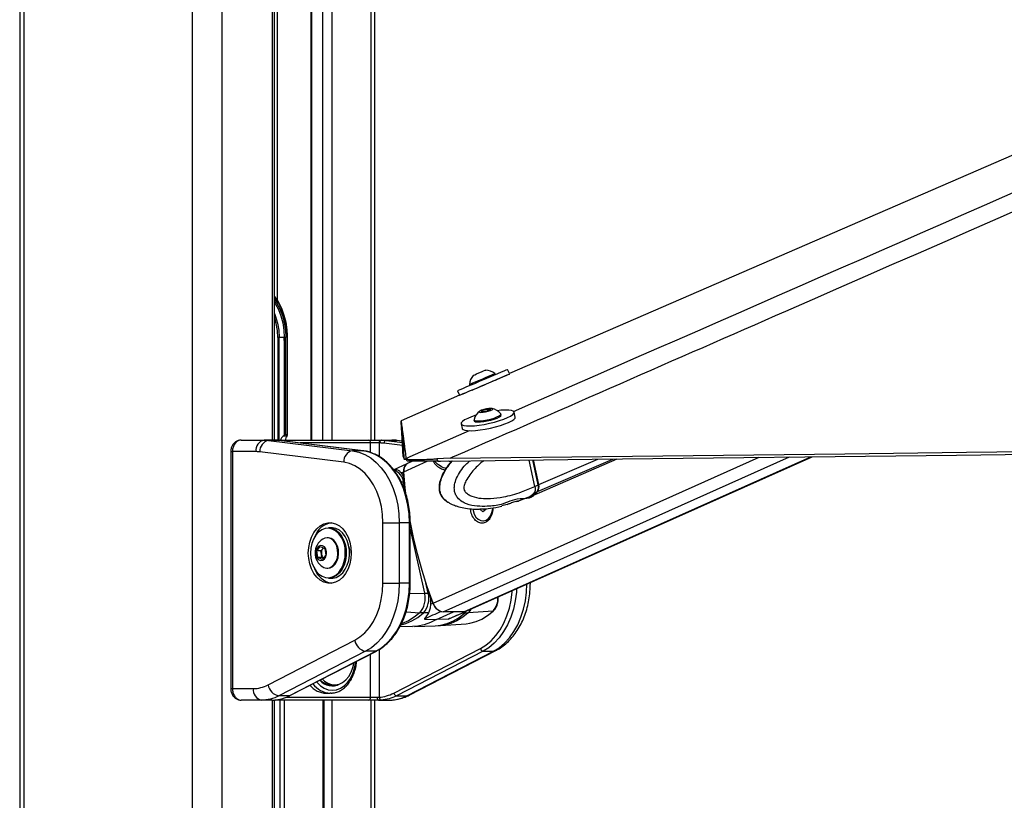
# Paper-space layout 'Wall Base Bracket' of a CAD drawing. Header units: millimetres. Extents: x 61326 to 443956, y 32752 to 406945.
# Tile 54 of 73: x 292355 to 309392, y 144983 to 158490. Entities that reach past the tile are written whole.
import ezdxf

# ---------------------------------------------------------------- set-up
doc = ezdxf.new("R2010")
doc.units = ezdxf.units.MM

psp = doc.layouts.new('Wall Base Bracket')

# ---------------------------------------------------------------- linework, layer by layer
at = {"color": 7, "linetype": 'Continuous', "lineweight": 25, "ltscale": 50}
for p, q in [((292355.38, 184989.24), (292355.38, 41289.23)), ((296765.62, 151215.86), (296765.62, 180489.24)), ((298500.62, 151215.86), (298500.62, 167330.3)), ((297394.3, 164856.68), (297394.3, 151215.86)), ((296843.64, 152989.23), (296821.62, 152989.23)), ((296933.84, 152989.23), (296843.64, 152989.23)), ((296959.94, 152989.23), (296933.84, 152989.23)), ((296959.88, 152967.67), (296959.94, 152989.23)), ((296983.03, 152989.23), (296983.03, 151314.24)), ((296990.36, 152989.23), (296989.51, 153024.6)), ((296990.36, 151306.91), (296990.36, 152989.23)), ((296931.51, 152939.81), (296931.51, 151297.99)), ((296934.69, 151300.78), (296934.69, 152967.76)), ((296959.88, 151314.24), (296959.88, 152967.67)), ((300583.7, 152348.98), (300576.42, 152365.99)), ((300829.62, 152365.25), (300797.66, 152439.95)), ((300139.7, 152179.19), (300146.97, 152162.18)), ((299967.37, 151990.88), (298954.27, 151551.02)), ((299933.4, 152070.29), (299967.36, 151990.88)), ((300340.59, 151708.86), (300367.31, 151731.62)), ((300396.85, 151706.97), (300340.59, 151708.86)), ((300367.31, 151731.62), (300450.3, 151752.49)), ((300372.49, 151707.79), (300367.31, 151731.62)), ((300479.83, 151727.83), (300396.85, 151706.97)), ((300450.3, 151752.49), (300506.55, 151750.59)), ((300456.89, 151722.06), (300450.3, 151752.49)), ((300506.55, 151750.59), (300479.83, 151727.83)), ((300684.2, 151648.56), (300680.26, 151666.74)), ((300929.58, 151614.16), (300911.43, 151697.86)), ((299992.79, 151498.55), (300010.95, 151414.86)), ((300216.07, 151566.02), (300220, 151547.85)), ((300743.82, 151491.67), (300743.74, 151492.08)), ((296931.51, 151297.99), (296913.7, 151283.17)), ((296959.88, 151314.24), (296983.03, 151314.24)), ((296978.91, 151283.17), (296983.64, 151290.11)), ((300230.68, 151380.76), (300231.08, 151378.89)), ((296189.21, 151215.86), (296586.07, 151215.86)), ((296762.84, 151215.86), (296586.07, 151215.86)), ((296663.1, 151211.1), (298115.91, 151031.35)), ((296839.88, 151211.1), (296663.1, 151211.1)), ((296762.84, 151215.86), (296768.49, 151215.86)), ((296768.49, 151215.86), (298389.03, 151215.86)), ((298292.68, 151031.35), (296839.88, 151211.1)), ((296839.88, 151211.1), (296842.94, 151210.91)), ((298295.74, 151031.16), (296842.94, 151210.91)), ((296978.91, 151283.17), (296913.7, 151283.17)), ((298389.03, 151215.86), (298612.25, 151215.86)), ((298576.9, 151165.85), (298428.08, 151165.85)), ((298583.64, 151165.85), (298576.9, 151165.85)), ((298612.25, 151215.86), (298619, 151215.86)), ((298619, 151215.86), (298795.78, 151215.86)), ((298696.03, 151211.1), (298872.81, 151211.1)), ((298975.54, 151199.15), (298885.04, 151210.35)), ((296007.31, 151015.86), (296007.31, 146915.86)), ((296036.6, 151015.86), (296036.6, 146915.86)), ((296444.65, 151015.86), (296036.6, 151015.86)), ((297962.16, 150832.11), (296509.36, 151011.86)), ((298292.68, 151031.35), (298115.91, 151031.35)), ((298292.68, 151031.35), (298295.74, 151031.16)), ((299054.47, 150806.26), (298828.81, 150703.58)), ((298990.4, 150930.22), (299010.19, 150884.04)), ((299010.19, 150884.04), (299010.01, 150884.81)), ((299043.44, 150890.06), (299040.33, 150898.78)), ((299060.38, 150850.58), (299043.44, 150890.06)), ((299058, 150807.25), (299056.98, 150807.22)), ((299153.02, 150850.37), (299067.44, 150812.14)), ((299805.33, 150900.91), (299574.15, 150891.54)), ((299574.15, 150891.54), (299591.07, 150852.07)), ((299591.07, 150852.07), (299633.95, 150852.88)), ((300080.14, 148253.73), (306067.22, 150928.13)), ((301269.75, 150415.44), (301170.93, 150870.85)), ((301220.58, 150253.53), (302692.49, 150888.65)), ((301331.29, 150443.2), (301238.34, 150871.64)), ((301337.38, 150444.42), (301244.67, 150871.71)), ((298874.1, 150704.7), (298825.42, 150703.49)), ((298955.95, 150648.26), (298996.59, 150666.75)), ((299009.83, 150492.57), (298994.87, 150492.46)), ((301269.79, 150415.26), (301327.24, 150440.05)), ((301252.97, 150298.73), (301249.65, 150297.13)), ((301307.33, 150322.18), (301252.97, 150298.73)), ((301269.75, 150415.44), (301269.79, 150415.26)), ((299793.84, 150126.53), (299779.11, 150134.61)), ((300791.65, 150102.36), (300696.68, 150077.17)), ((300964.99, 150158.53), (300860.76, 150127.47)), ((300950.88, 150154.41), (300986.08, 150160.31)), ((300975.44, 150157.32), (301156.03, 150225.71)), ((300987.03, 150161.07), (300986.08, 150160.31)), ((301152.98, 150224.37), (301210.44, 150249.16)), ((300368.28, 149973.43), (300315.61, 150017.61)), ((300382.78, 150017.61), (300315.61, 150017.61)), ((300421.67, 150015.84), (300368.28, 149973.43)), ((300382.78, 150017.61), (300382.87, 150027.28)), ((300402.78, 150000.84), (300382.78, 150017.61)), ((300421.79, 150030.73), (300421.67, 150015.84)), ((298639.91, 149786.1), (298922.76, 149786.1)), ((298639.91, 148737.62), (298639.91, 149786.1)), ((298922.76, 149786.1), (298922.76, 148737.62)), ((299099.53, 149786.1), (298922.76, 149786.1)), ((299099.53, 148737.62), (299099.53, 149786.1)), ((299114.18, 148737.62), (299114.18, 149786.1)), ((300369, 149816.28), (300378.47, 149816.28)), ((297752.49, 149699.36), (297695.92, 149699.36)), ((297688.85, 149524.36), (297675.42, 149524.36)), ((297494.63, 149297.99), (297555.53, 149374.9)), ((297511.28, 149184.95), (297494.63, 149297.99)), ((297568.17, 149297.99), (297494.63, 149297.99)), ((297555.53, 149374.9), (297633.08, 149338.78)), ((297568.17, 149297.99), (297598.62, 149336.45)), ((297576.5, 149241.47), (297568.17, 149297.99)), ((297584.82, 149184.95), (297576.5, 149241.47)), ((297598.62, 149336.45), (297609.25, 149349.88)), ((297633.08, 149338.78), (297649.73, 149225.73)), ((297588.83, 149148.82), (297511.28, 149184.95)), ((297584.82, 149184.95), (297511.28, 149184.95)), ((297608.65, 149173.85), (297584.82, 149184.95)), ((297649.73, 149225.73), (297588.83, 149148.82)), ((297675.42, 148999.36), (297688.85, 148999.36)), ((297695.92, 148824.36), (297752.49, 148824.36)), ((298639.91, 148737.62), (298922.76, 148737.62)), ((299099.53, 148737.62), (298922.76, 148737.62)), ((301191.04, 148737.62), (301191.04, 148749.96)), ((299439.64, 148568.2), (299424.68, 148568.09)), ((299463.47, 148375.9), (299504.11, 148394.39)), ((299427.9, 148225.15), (299339.53, 148226.95)), ((299565.5, 148113.49), (299861.31, 148245.63)), ((299644.71, 148249.04), (299654.71, 148248.88)), ((300041.17, 148245.63), (299681.45, 148245.63)), ((299794.32, 148128.33), (300075.89, 148251.85)), ((300068.63, 148249.04), (300066.94, 148249.01)), ((300068.63, 148249.04), (300075.89, 148251.85)), ((300545.4, 148256.78), (300116.12, 148229.48)), ((299358.04, 148118.25), (299565.5, 148113.49)), ((299770.38, 148118.25), (299565.5, 148113.49)), ((298939.04, 147998.1), (299152.45, 147992.83)), ((299186.01, 147992.83), (299543.96, 148001.66)), ((299544.4, 148002.84), (299639.2, 148007.95)), ((299638.9, 148006.35), (300079.79, 148039.08)), ((296652.03, 146979.18), (298151.39, 147750.94)), ((298341.18, 147563.01), (296841.82, 146791.24)), ((297018.6, 146791.24), (298517.95, 147563.01)), ((297029.39, 146793.77), (298528.74, 147565.53)), ((298517.95, 147563.01), (298341.18, 147563.01)), ((298827.31, 146838.22), (300326.66, 147609.99)), ((300374.11, 147563.01), (298874.75, 146791.24)), ((299051.53, 146791.24), (300550.89, 147563.01)), ((299094.69, 146801.35), (300594.05, 147573.12)), ((300374.11, 147563.01), (300550.89, 147563.01)), ((296036.6, 146915.86), (296398.09, 146915.86)), ((297752.8, 146978.36), (297804.07, 146978.36)), ((296539.52, 146715.85), (296189.21, 146715.85)), ((296724.04, 146715.85), (296539.52, 146715.85)), ((296724.04, 146715.85), (296757.76, 146717.23)), ((296765.62, 133936.46), (296765.62, 146715.85)), ((298389.03, 146715.85), (296768.49, 146715.85)), ((297018.6, 146791.24), (296841.82, 146791.24)), ((297621.63, 134254.78), (297621.63, 146715.85)), ((297659.02, 146835.86), (297729.82, 146835.86)), ((297743.13, 146836.14), (297729.82, 146835.86)), ((298564.7, 146715.85), (298389.03, 146715.85)), ((298428.08, 146765.85), (298545.19, 146765.85)), ((298500.62, 134092.53), (298500.62, 146715.85)), ((298545.19, 146765.85), (298576.9, 146767.18)), ((298613.91, 146717.23), (298564.7, 146715.85)), ((298564.7, 146715.85), (298749.22, 146715.85)), ((298874.75, 146791.24), (299051.53, 146791.24))]:
    psp.add_line(p, q, dxfattribs=at)
at = {"color": 8, "linetype": 'Continuous', "lineweight": 25, "ltscale": 50}
for p, q in [((292424.85, 184989.24), (292424.85, 41289.23)), ((295342.28, 184989.24), (295342.28, 41289.23)), ((295855.26, 184989.24), (295855.26, 41289.23)), ((296731.03, 151215.86), (296731.03, 180489.24)), ((298430.24, 167127.49), (298430.24, 151215.86)), ((297753.83, 165113.17), (297753.83, 151215.86)), ((297599.49, 151215.86), (297599.49, 165003.06)), ((297404.95, 164864.28), (297404.95, 151215.86)), ((296812.94, 164689.24), (296812.94, 153633.44)), ((296821.62, 152989.23), (296821.62, 151215.86)), ((296843.64, 151215.86), (296843.64, 152989.23)), ((296983.03, 152989.23), (296990.36, 152989.23)), ((296769.7, 151215.82), (296768.49, 151215.86)), ((298428.08, 151165.85), (297207.09, 151165.85)), ((298428.08, 150999.3), (298428.08, 151165.85)), ((298576.9, 151165.85), (298576.9, 150929.38)), ((298979.94, 151121.41), (298657.6, 151161.29)), ((298696.03, 151211.1), (298976.84, 151176.36)), ((298975.59, 151198.38), (298872.81, 151211.1)), ((298885.04, 151210.35), (298872.81, 151211.1)), ((296007.32, 151015.86), (296036.6, 151015.86)), ((299001.83, 150669.11), (299407.81, 150850.46)), ((299010.01, 150884.81), (299040.92, 150898.29)), ((299032.9, 150788.49), (299035.44, 150788.57)), ((299509.36, 148396.76), (305152.27, 150917.42)), ((299681.45, 148245.63), (305676.43, 150923.56)), ((299769, 150854.46), (299821.77, 150841.39)), ((300041.17, 148245.63), (306045.82, 150927.88)), ((301327.24, 150440.05), (301233.61, 150871.58)), ((301317.47, 150326.56), (302618.14, 150887.78)), ((301337.38, 150444.42), (302357.83, 150884.73)), ((299033.8, 150318.17), (298994.87, 150492.46)), ((299099.53, 149786.1), (299114.18, 149786.1)), ((299114.18, 149672.1), (299360.96, 148567.17)), ((298001.74, 149327.93), (298003.42, 149309.77)), ((299099.53, 148737.62), (299114.18, 148737.62)), ((299424.68, 148568.09), (299384.56, 148747.71)), ((301191.04, 148737.62), (301163.41, 148737.62)), ((299105.27, 148561.74), (299360.96, 148567.17)), ((299039.94, 148243.69), (299276.67, 148229.48)), ((300017.31, 148226.15), (300055.64, 148226.95)), ((300055.64, 148226.95), (300080.22, 148253.89)), ((298576.9, 147592.67), (298576.9, 146767.18)), ((298428.08, 146765.85), (298428.08, 147513.72)), ((296007.31, 146915.86), (296036.6, 146915.86)), ((296731.03, 133876.17), (296731.03, 146715.85)), ((296863.64, 134074.89), (296863.64, 146715.85)), ((296933.41, 146715.85), (296933.41, 134148.44)), ((296963.78, 146765.85), (298428.08, 146765.85)), ((297606.99, 134260.63), (297606.99, 146715.85)), ((297753.83, 146715.85), (297753.83, 134181.33)), ((298430.24, 146715.85), (298430.24, 134101.29))]:
    psp.add_line(p, q, dxfattribs=at)
at = {"color": 7, "linetype": 'Continuous', "lineweight": 25, "ltscale": 50, "flags": 128}
for points in [[(355895.59, 176273.51), (351517.38, 174372.61), (333994.34, 166764.54), (312649.86, 157497.3), (300829.62, 152365.25)], [(296765.62, 153702.96), (296828.18, 153607.85), (296882.73, 153498.55), (296926.26, 153379.76), (296957.94, 153253.7), (296977.18, 153122.71), (296983.17, 153025.33)], [(296765.62, 153598.85), (296778.4, 153578.61), (296832.82, 153475.81), (296876.33, 153363.11), (296908.07, 153242.8), (296927.37, 153117.32), (296933.84, 152989.23)], [(299933.4, 152070.29), (299934.49, 152070.8), (299948.76, 152077.03), (299979.05, 152090.1), (300024.2, 152109.51), (300082.45, 152134.52), (300151.59, 152164.16), (300228.95, 152197.3), (300311.55, 152232.66), (300396.24, 152268.88), (300479.74, 152304.58), (300558.85, 152338.37), (300630.53, 152368.96), (300692.03, 152395.18), (300740.98, 152416.02), (300775.51, 152430.67), (300794.27, 152438.58), (300797.66, 152439.95)], [(300166.57, 152074.32), (300134.94, 152060.82), (300073.44, 152034.6), (300024.49, 152013.77), (299989.96, 151999.11), (299971.19, 151991.21), (299968.9, 151990.35), (299983.18, 151996.58), (300013.46, 152009.65), (300058.61, 152029.06), (300116.86, 152054.07), (300186, 152083.71), (300263.35, 152116.85), (300345.96, 152152.21), (300430.64, 152188.43), (300514.15, 152224.13), (300593.26, 152257.92), (300664.94, 152288.51), (300726.44, 152314.73), (300775.4, 152335.57), (300809.92, 152350.23), (300828.69, 152358.13), (300830.98, 152358.99), (300816.71, 152352.76), (300786.42, 152339.69), (300741.28, 152320.28), (300683.02, 152295.27), (300624.69, 152270.26)], [(300139.7, 152179.19), (300143.69, 152180.96), (300162.86, 152189.24), (300196.5, 152203.7), (300242.13, 152223.27), (300296.36, 152246.5), (300355.16, 152271.67), (300414.18, 152296.9), (300469.03, 152320.33), (300515.65, 152340.21), (300550.59, 152355.09), (300571.25, 152363.84), (300576.42, 152365.99)], [(300202.28, 152334.84), (300207.52, 152337.13), (300228.22, 152346.04), (300261.59, 152360.36), (300302.56, 152377.89), (300344.88, 152395.99), (300382.12, 152411.88), (300408.59, 152423.16), (300420.28, 152428.1), (300420.64, 152428.24)], [(300182.02, 152081.48), (300183.61, 152082.18), (300199.66, 152089.13), (300230.55, 152102.42), (300274.01, 152121.07), (300326.82, 152143.69), (300385.04, 152168.61), (300444.37, 152193.98), (300500.4, 152217.92), (300548.98, 152238.65), (300586.52, 152254.64), (300610.21, 152264.69), (300618.31, 152268.07)], [(300054.07, 151564.93), (300016.83, 151539.62), (299996.31, 151516.57), (299993.3, 151496.65), (300007.93, 151480.64), (300039.64, 151469.14), (300087.19, 151462.6), (300148.76, 151461.28), (300221.99, 151465.22), (300304.06, 151474.27), (300391.82, 151488.08), (300481.9, 151506.12), (300570.84, 151527.7), (300655.22, 151551.99), (300731.78, 151578.06), (300797.6, 151604.9), (300850.14, 151631.49), (300887.39, 151656.79), (300907.9, 151679.85), (300910.9, 151699.76), (300896.28, 151715.78), (300864.58, 151727.27), (300817.03, 151733.81), (300755.46, 151735.13), (300682.23, 151731.19), (300618.66, 151724.54)], [(300248.18, 151644.16), (300172.44, 151618.35), (300106.61, 151591.51), (300054.07, 151564.93)], [(300274.47, 151547.3), (300322.54, 151548.46), (300379.93, 151554.66), (300442.37, 151565.43), (300505.25, 151579.99), (300563.89, 151597.24), (300613.95, 151615.91), (300651.72, 151634.62), (300674.38, 151651.97), (300680.28, 151666.69), (300677.89, 151671.46)], [(300278.41, 151529.13), (300326.49, 151530.29), (300383.87, 151536.48), (300446.32, 151547.26), (300509.19, 151561.81), (300567.84, 151579.07), (300617.9, 151597.74), (300655.66, 151616.44), (300678.33, 151633.8), (300684.21, 151648.51), (300684.2, 151648.56)], [(300336.73, 151695.19), (300372.86, 151696.82), (300416.71, 151703.47), (300461.61, 151714.11), (300500.72, 151727.13), (300528.07, 151740.54), (300539.54, 151752.31), (300533.33, 151760.64), (300510.42, 151764.27), (300474.28, 151762.63), (300430.43, 151755.99), (300385.53, 151745.35), (300346.42, 151732.32), (300319.06, 151718.91), (300307.6, 151707.14), (300313.81, 151698.81), (300336.73, 151695.19)], [(298954.27, 151551.02), (298954.93, 151546.19), (298957.56, 151526.85), (298960.19, 151507.53), (298962.8, 151488.22), (298968.01, 151449.65), (298970.61, 151430.38), (298973.2, 151411.12), (298975.78, 151391.88), (298978.36, 151372.65), (298980.92, 151353.44), (298983.49, 151334.24), (298986.04, 151315.05), (298988.58, 151295.88), (298991.13, 151276.71), (298993.66, 151257.56), (298996.18, 151238.43), (298998.71, 151219.31), (299001.23, 151200.2), (299003.73, 151181.1), (299006.24, 151162.02), (299008.73, 151142.94), (299011.22, 151123.88), (299016.18, 151085.79), (299018.66, 151066.76), (299021.13, 151047.75), (299023.59, 151028.74), (299026.05, 151009.74), (299028.5, 150990.76), (299030.95, 150971.78), (299033.39, 150952.81), (299035.84, 150933.85), (299038.09, 150916.31), (299040.33, 150898.78)], [(298990.4, 150930.22), (298990.16, 150934.79), (298989.18, 150953.09), (298988.19, 150971.4), (298987.2, 150989.71), (298986.2, 151008.04), (298985.2, 151026.37), (298984.2, 151044.71), (298983.19, 151063.06), (298982.17, 151081.42), (298981.15, 151099.8), (298980.13, 151118.18), (298979.09, 151136.58), (298978.05, 151154.99), (298977.01, 151173.41), (298975.96, 151191.84), (298974.9, 151210.29), (298973.84, 151228.75), (298972.77, 151247.22), (298971.69, 151265.71), (298970.61, 151284.21), (298969.52, 151302.72), (298968.42, 151321.25), (298967.32, 151339.79), (298965.08, 151376.91), (298963.96, 151395.5), (298962.82, 151414.1), (298961.68, 151432.71), (298960.53, 151451.34), (298959.38, 151469.98), (298958.21, 151488.63), (298957.04, 151507.3), (298955.86, 151525.99), (298954.28, 151550.97)], [(300010.95, 151414.86), (300011.46, 151412.95), (300026.09, 151396.94), (300057.79, 151385.45), (300105.34, 151378.91), (300166.91, 151377.58), (300240.14, 151381.52), (300322.21, 151390.57), (300409.98, 151404.38), (300500.06, 151422.43), (300588.99, 151444.01), (300673.37, 151468.3), (300749.94, 151494.37), (300815.75, 151521.21), (300868.29, 151547.79), (300905.55, 151573.1), (300926.06, 151596.15), (300929.58, 151614.16)], [(300216.26, 151571.3), (300219.59, 151560.06), (300239.28, 151551.26), (300274.47, 151547.3)], [(300220, 151547.85), (300223.52, 151541.88), (300243.23, 151533.09), (300278.41, 151529.13)], [(299010.01, 150884.81), (299009.77, 150889.38), (299008.8, 150907.69), (299007.83, 150926), (299006.85, 150944.32), (299005.87, 150962.65), (299004.88, 150980.99), (299003.89, 150999.34), (299002.89, 151017.69), (299001.89, 151036.06), (299000.88, 151054.44), (298999.86, 151072.83), (298998.84, 151091.23), (298997.81, 151109.65), (298996.78, 151128.07), (298995.74, 151146.51), (298994.69, 151164.96), (298993.64, 151183.42), (298992.58, 151201.9), (298991.51, 151220.39), (298990.43, 151238.89), (298989.35, 151257.41), (298988.26, 151275.94), (298987.16, 151294.48), (298986.05, 151313.04), (298985.84, 151316.53)], [(299633.95, 150852.88), (300159.25, 150859.02), (302260.41, 150883.59), (304361.58, 150908.17), (306462.76, 150932.76), (308563.93, 150957.36), (310665.1, 150981.96), (312766.27, 151006.58), (314867.44, 151031.2), (316968.61, 151055.84), (319069.78, 151080.48), (321170.95, 151105.14), (323272.12, 151129.8), (325373.29, 151154.48), (327474.46, 151179.17), (329575.63, 151203.87), (331676.79, 151228.59), (335879.14, 151278.05), (337980.3, 151302.81), (340081.47, 151327.57), (342182.64, 151352.35)], [(299805.33, 150900.91), (300330.62, 150907.05), (302431.79, 150931.62), (304532.96, 150956.19), (306634.13, 150980.77), (308735.3, 151005.37), (310836.47, 151029.96), (312937.65, 151054.58), (315038.81, 151079.19), (317139.99, 151103.83), (319241.15, 151128.47), (321342.33, 151153.12), (323443.49, 151177.78), (325544.67, 151202.46), (327645.83, 151227.14), (329747, 151251.84), (331848.17, 151276.55), (333949.33, 151301.28), (338151.68, 151350.76), (340252.84, 151375.53), (342354.01, 151400.3)], [(296586.07, 151215.86), (296595.71, 151215.78), (296605.35, 151215.56), (296614.99, 151215.19), (296624.62, 151214.67), (296634.25, 151214), (296643.88, 151213.18), (296653.49, 151212.21), (296663.1, 151211.1)], [(296839.88, 151211.1), (296830.27, 151212.21), (296820.65, 151213.18), (296811.03, 151214), (296801.4, 151214.67), (296791.76, 151215.19), (296782.13, 151215.56), (296772.49, 151215.78), (296762.84, 151215.86)], [(298657.6, 151161.29), (298648.37, 151162.36), (298639.14, 151163.29), (298629.9, 151164.07), (298620.66, 151164.71), (298611.41, 151165.21), (298602.15, 151165.57), (298592.9, 151165.79), (298583.64, 151165.85)], [(298619, 151215.86), (298628.64, 151215.78), (298638.28, 151215.56), (298647.92, 151215.19), (298657.55, 151214.67), (298667.18, 151214), (298676.81, 151213.18), (298686.42, 151212.21), (298696.03, 151211.1)], [(298872.81, 151211.1), (298863.2, 151212.21), (298853.58, 151213.18), (298843.96, 151214), (298834.33, 151214.67), (298824.7, 151215.19), (298815.06, 151215.56), (298805.42, 151215.78), (298795.78, 151215.86)], [(296509.36, 151011.86), (296501.28, 151012.8), (296493.2, 151013.61), (296485.12, 151014.29), (296477.03, 151014.86), (296468.94, 151015.29), (296460.84, 151015.61), (296452.74, 151015.79), (296444.65, 151015.86)], [(298115.91, 151031.35), (298223.9, 151008.41), (298329.07, 150966.81), (298429.8, 150907.19), (298524.57, 150830.46), (298611.93, 150737.79), (298690.54, 150630.59), (298759.2, 150510.5), (298816.87, 150379.35), (298862.66, 150239.15), (298895.87, 150092.03), (298916.01, 149940.25), (298922.76, 149786.1)], [(299099.53, 149786.1), (299092.79, 149940.25), (299072.65, 150092.03), (299039.43, 150239.15), (298993.64, 150379.35), (298935.98, 150510.5), (298867.32, 150630.59), (298788.71, 150737.79), (298701.35, 150830.46), (298606.58, 150907.19), (298505.84, 150966.81), (298400.68, 151008.41), (298292.68, 151031.35)], [(298639.91, 149786.1), (298633.17, 149927.28), (298613.07, 150065.9), (298579.97, 150199.44), (298534.47, 150325.46), (298477.41, 150441.7), (298409.81, 150546.03), (298332.9, 150636.55), (298248.09, 150711.63), (298156.91, 150769.9), (298061.02, 150810.3), (297962.16, 150832.11)], [(299009.83, 150492.57), (299007.93, 150514.4), (299006.1, 150536.21), (299004.34, 150558.01), (299002.65, 150579.79), (299001.03, 150601.56), (298999.48, 150623.31), (298998, 150645.03), (298996.59, 150666.75)], [(299038.07, 150282.16), (299026.07, 150387.8), (299001.83, 150669.11)], [(300198.63, 150023.11), (300202.5, 149997.04), (300220.69, 149935.84), (300249.88, 149883.86), (300287.9, 149844.94), (300331.94, 149821.97), (300378.73, 149816.66), (300424.8, 149829.4), (300466.73, 149859.24), (300501.41, 149903.98), (300526.27, 149960.28), (300539.46, 150023.99), (300540.99, 150044.07)], [(297349.44, 149261.86), (297355.76, 149358.33), (297374.51, 149451.51), (297405.05, 149538.24), (297446.33, 149615.55), (297496.96, 149680.82), (297555.2, 149731.82), (297619.08, 149766.82), (297686.42, 149784.62), (297754.93, 149784.62), (297822.27, 149766.82), (297886.15, 149731.82), (297944.39, 149680.82), (297995.02, 149615.55), (298036.3, 149538.24), (298066.84, 149451.51), (298085.58, 149358.33), (298091.9, 149261.86), (298085.58, 149165.39), (298066.84, 149072.21), (298036.3, 148985.49), (297995.02, 148908.17), (297944.39, 148842.9), (297886.15, 148791.9), (297822.27, 148756.9), (297754.93, 148739.1), (297686.42, 148739.1), (297619.08, 148756.9), (297555.2, 148791.9), (297496.96, 148842.9), (297446.33, 148908.17), (297405.05, 148985.49), (297374.51, 149072.21), (297355.76, 149165.39), (297349.44, 149261.86)], [(299509.36, 148396.76), (299407.94, 148678.08), (299316.94, 148961.73), (299236.63, 149246.94), (299167.21, 149532.94), (299108.87, 149818.93), (299106.39, 149832.48)], [(297878.45, 149594.82), (297871.88, 149602.1), (297819.7, 149647.24), (297762.17, 149676.6), (297701.64, 149688.98), (297640.58, 149683.88), (297581.5, 149661.5), (297526.81, 149622.75), (297478.76, 149569.23), (297439.31, 149503.13), (297410.07, 149427.15), (297392.25, 149344.41), (297386.58, 149258.28), (297393.27, 149172.31), (297412.07, 149089.99), (297442.2, 149014.72), (297482.43, 148949.56), (297531.11, 148897.19), (297586.24, 148859.74), (297645.58, 148838.76), (297706.69, 148835.11), (297767.07, 148848.92), (297824.25, 148879.64), (297875.88, 148926.01), (297919.86, 148986.13), (297954.38, 149057.53), (297978.03, 149137.31), (297987.11, 149192.31)], [(297695.92, 149699.36), (297709.01, 149698.97), (297770.96, 149686.3), (297829.83, 149656.25), (297883.23, 149610.06), (297928.96, 149549.61), (297965.15, 149477.38), (297990.31, 149396.32), (298001.74, 149327.93)], [(298059.99, 149309.77), (298046.88, 149396.32), (298021.71, 149477.38), (297985.53, 149549.61), (297939.8, 149610.06), (297886.4, 149656.25), (297827.52, 149686.3), (297765.57, 149698.97), (297752.49, 149699.36)], [(297857.13, 149315.4), (297841.14, 149380.09), (297813.86, 149436.72), (297777.14, 149481.43), (297733.49, 149511.18), (297685.88, 149523.95), (297637.56, 149518.84), (297601.89, 149502.89)], [(297870.57, 149315.4), (297854.58, 149380.09), (297827.3, 149436.72), (297790.58, 149481.43), (297746.93, 149511.18), (297699.32, 149523.95), (297688.85, 149524.36)], [(297663.04, 149288.63), (297650.07, 149333.24), (297626.57, 149368.21), (297595.74, 149388.82), (297561.72, 149392.28), (297529.11, 149378.12), (297502.32, 149348.27), (297484.97, 149306.75), (297479.39, 149259.16), (297486.35, 149211.94), (297504.9, 149171.46), (297532.53, 149143.19), (297565.52, 149130.95), (297599.41, 149136.39), (297629.62, 149158.77), (297652.08, 149195.08), (297663.74, 149240.41), (297663.04, 149288.63)], [(297611.07, 149349.03), (297605.91, 149344.5), (297598.62, 149336.45)], [(297601.89, 149020.84), (297617.35, 149012.54), (297664.95, 148999.78), (297713.27, 149004.88), (297759.02, 149027.49), (297799.06, 149066.08), (297830.68, 149118), (297851.72, 149179.73), (297860.74, 149247.06), (297857.13, 149315.4)], [(297688.85, 148999.36), (297726.71, 149004.88), (297772.45, 149027.49), (297812.49, 149066.08), (297844.11, 149118), (297865.15, 149179.73), (297874.17, 149247.06), (297870.57, 149315.4)], [(298003.42, 149309.77), (298003.95, 149221.25), (297991.86, 149134.39), (297967.66, 149052.75), (297932.33, 148979.68), (297887.33, 148918.15), (297834.49, 148870.7), (297775.97, 148839.26), (297714.18, 148825.13), (297695.92, 148824.36)], [(297752.49, 148824.36), (297770.75, 148825.13), (297832.54, 148839.26), (297891.05, 148870.7), (297943.9, 148918.15), (297988.9, 148979.68), (298024.23, 149052.75), (298048.43, 149134.39), (298060.52, 149221.25), (298059.99, 149309.77)], [(298051.78, 149371.3), (298060.03, 149308.67), (298061.85, 149261.86)], [(298151.39, 147750.94), (298243.47, 147808.62), (298329.19, 147883.39), (298406.96, 147973.88), (298475.36, 148078.42), (298533.12, 148195.09), (298579.19, 148321.74), (298612.72, 148456.04), (298633.08, 148595.52), (298639.91, 148737.62)], [(298922.76, 148737.62), (298916.17, 148585.29), (298896.5, 148435.22), (298864.05, 148289.66), (298819.29, 148150.78), (298762.91, 148020.65), (298695.72, 147901.21), (298618.75, 147794.23), (298533.13, 147701.33), (298440.15, 147623.86), (298341.18, 147563.01)], [(298517.95, 147563.01), (298616.92, 147623.86), (298709.91, 147701.33), (298795.53, 147794.23), (298872.5, 147901.21), (298939.68, 148020.65), (298996.07, 148150.78), (299040.82, 148289.66), (299073.28, 148435.22), (299092.94, 148585.29), (299099.53, 148737.62)], [(299360.96, 148567.17), (299369.03, 148567.34), (299377.07, 148567.49), (299385.09, 148567.62), (299393.07, 148567.74), (299401.02, 148567.85), (299408.93, 148567.94), (299416.82, 148568.02), (299424.68, 148568.09)], [(299504.11, 148394.39), (299495.83, 148416.06), (299487.62, 148437.74), (299479.46, 148459.44), (299471.37, 148481.15), (299463.35, 148502.89), (299455.38, 148524.64), (299447.48, 148546.41), (299439.64, 148568.2)], [(299339.53, 148226.95), (299331.73, 148227.12), (299323.92, 148227.34), (299316.09, 148227.6), (299308.24, 148227.9), (299300.37, 148228.24), (299292.49, 148228.61), (299284.59, 148229.03), (299276.67, 148229.48)], [(300080.14, 148253.73), (300064.51, 148248.38), (300041.17, 148245.63)], [(300055.64, 148226.95), (300063.27, 148227.12), (300070.88, 148227.34), (300078.47, 148227.6), (300086.04, 148227.9), (300093.59, 148228.24), (300101.12, 148228.61), (300108.63, 148229.03), (300116.12, 148229.48)], [(300079.79, 148039.08), (300145.52, 148047.27), (300251.27, 148074.68), (300354.07, 148119.17), (300452.55, 148180.14), (300545.4, 148256.78)], [(299565.5, 148113.49), (299460.97, 148056.73), (299352.48, 148017.55), (299241.51, 147996.47), (299152.45, 147992.83)], [(297590.87, 147082.78), (297628.04, 147046.7), (297687.32, 147007.17), (297750.81, 146984.21), (297816.23, 146978.66), (297881.2, 146990.72), (297943.39, 147019.95), (298000.55, 147065.3), (298050.6, 147125.12), (298091.74, 147197.26), (298122.49, 147279.11), (298141.5, 147366.21)], [(296398.09, 146915.86), (296430.48, 146916.85), (296462.8, 146919.85), (296495.01, 146924.84), (296527.02, 146931.81), (296558.79, 146940.75), (296590.26, 146951.63), (296621.36, 146964.45), (296652.03, 146979.18)], [(296841.82, 146791.24), (296805.31, 146773.71), (296768.28, 146758.45), (296730.82, 146745.48), (296693, 146734.84), (296654.89, 146726.55), (296616.55, 146720.61), (296578.07, 146717.04), (296539.52, 146715.85)], [(296757.76, 146717.23), (296791.06, 146720.34), (296824.26, 146725.22), (296857.31, 146731.87), (296890.16, 146740.28), (296922.76, 146750.43), (296955.06, 146762.33), (296987.02, 146775.94), (297018.6, 146791.24)], [(297018.6, 146791.24), (297025.26, 146792.14), (297029.39, 146793.77)], [(298564.7, 146715.85), (298560.89, 146716.82), (298557.23, 146719.66), (298553.86, 146724.28), (298550.91, 146730.5), (298548.48, 146738.08), (298546.68, 146746.72), (298545.57, 146756.1), (298545.19, 146765.85)], [(298576.9, 146767.18), (298608.87, 146770.16), (298640.75, 146774.84), (298672.47, 146781.23), (298704, 146789.3), (298735.3, 146799.05), (298766.31, 146810.47), (298796.99, 146823.53), (298827.31, 146838.22)], [(298874.75, 146791.24), (298843.18, 146775.94), (298811.21, 146762.33), (298778.91, 146750.43), (298746.31, 146740.28), (298713.47, 146731.87), (298680.42, 146725.22), (298647.22, 146720.34), (298613.91, 146717.23)], [(298749.22, 146715.85), (298787.78, 146717.04), (298826.26, 146720.61), (298864.59, 146726.55), (298902.71, 146734.84), (298940.53, 146745.48), (298977.99, 146758.45), (299015.01, 146773.71), (299051.53, 146791.24)]]:
    psp.add_lwpolyline(points, dxfattribs=at)
at = {"color": 8, "linetype": 'Continuous', "lineweight": 25, "ltscale": 50, "flags": 128}
for points in [[(296983.03, 152989.23), (296976.74, 153119.31), (296957.99, 153246.96), (296927.11, 153369.81), (296884.7, 153485.57), (296831.53, 153592.08), (296768.61, 153687.37), (296765.62, 153691.29)], [(296765.62, 153646.17), (296800.6, 153593.41), (296856.38, 153488.03), (296900.99, 153372.5), (296933.52, 153249.16), (296953.3, 153120.53), (296959.94, 152989.23)], [(296765.62, 153407.38), (296784.3, 153356.94), (296817.02, 153239.03), (296836.95, 153115.54), (296843.64, 152989.23)], [(296821.62, 152989.23), (296815.09, 153112.49), (296795.64, 153232.99), (296765.62, 153342.4)], [(299040.33, 150898.78), (299109.2, 150928.92), (300138.93, 151379.73)], [(298956.96, 150492.02), (298963.26, 150492.12), (298971.21, 150492.22), (298979.13, 150492.32), (298987.02, 150492.4), (298994.87, 150492.46)], [(301331.29, 150443.2), (301331.31, 150443.13), (301331.08, 150442.47), (301330.31, 150441.72), (301329.02, 150440.9), (301327.24, 150440.05)], [(297987.11, 149192.31), (297989.84, 149222.18), (297989.32, 149308.67)], [(300326.66, 147609.99), (300421.67, 147668.41), (300510.94, 147742.78), (300593.13, 147831.97), (300667.03, 147934.67), (300731.52, 148049.33), (300785.65, 148174.26), (300828.62, 148307.58), (300859.77, 148447.32), (300878.65, 148591.38), (300880.25, 148611.13)], [(300953.19, 148643.72), (300949.1, 148585.29), (300929.43, 148435.22), (300896.98, 148289.66), (300852.23, 148150.78), (300795.84, 148020.65), (300728.66, 147901.21), (300651.68, 147794.23), (300566.06, 147701.33), (300473.08, 147623.86), (300374.11, 147563.01)], [(300550.89, 147563.01), (300649.86, 147623.86), (300742.84, 147701.33), (300828.46, 147794.23), (300905.43, 147901.21), (300972.62, 148020.65), (301029, 148150.78), (301073.76, 148289.66), (301106.21, 148435.22), (301125.88, 148585.29), (301132.41, 148723.77)], [(298954.32, 148016.72), (299037.38, 148039.89), (299142.98, 148085.58), (299244.15, 148148.22), (299339.53, 148226.95)], [(299276.67, 148229.48), (299181.51, 148150.93), (299080.57, 148088.44), (298975.2, 148042.84), (298966.83, 148040.02)], [(299543.96, 148001.66), (299644.86, 148011.73), (299753.49, 148039.89), (299859.1, 148085.58), (299960.26, 148148.22), (300055.64, 148226.95)], [(300116.12, 148229.48), (300020.95, 148150.93), (299920.01, 148088.44), (299814.65, 148042.84), (299706.27, 148014.76), (299639.06, 148006.37)], [(300163.82, 148291.11), (300142.77, 148259.16), (300116.12, 148229.48)], [(298517.95, 147563.01), (298524.62, 147563.91), (298528.76, 147565.54)], [(300594.09, 147573.14), (300577.55, 147566.62), (300550.89, 147563.01)], [(297492.77, 147032.28), (297501.55, 147021.55), (297560.11, 146963.56), (297624.9, 146920.84), (297693.96, 146894.67), (297765.17, 146885.86), (297836.39, 146894.67), (297905.44, 146920.84), (297970.24, 146963.56), (298028.8, 147021.55), (298079.35, 147093.04), (298120.35, 147175.86), (298150.56, 147267.48), (298169.07, 147365.14), (298170.92, 147381.35)], [(296768.49, 146715.85), (296774.58, 146716.82), (296779.48, 146719.05)], [(299094.69, 146801.35), (299078.19, 146794.85), (299051.53, 146791.24)]]:
    psp.add_lwpolyline(points, dxfattribs=at)
at = {"color": 7, "linetype": 'Continuous', "lineweight": 25, "ltscale": 2500}
for centre, radius, start, end in [((300404.96, 152162.95), 265.76, 139.698256, 176.495831), ((300404.96, 152162.95), 265.76, 49.819116, 86.61669), ((300472.91, 151502.31), 265.76, 126.174479, 164.95404), ((300472.91, 151502.31), 265.76, 39.528698, 78.308258), ((296621.43, 151040.85), 178.54, 101.422741, 188.04858), ((296700.3, 151023.45), 191.3, 101.212799, 183.474947), ((298382.79, 151170.73), 45.56, 353.854907, 82.125604), ((298621.09, 151172.11), 44.63, 101.421993, 188.051843), ((298627.84, 151172.11), 44.63, 101.421993, 188.051843), ((298705.34, 151164.18), 47.83, 101.217891, 183.471893), ((298153.11, 150843.7), 191.3, 101.212746, 183.475), ((299156.18, 150685.43), 160.68, 140.106313, 186.677504), ((299131.96, 150695.99), 132.87, 119.047662, 191.667331), ((301193.5, 150402.02), 139.04, 324.953382, 15.870947), ((301203.64, 150406.4), 139.04, 324.953382, 15.870947), ((301106.67, 150487.65), 260.09, 293.513661, 320.490544), ((301116.71, 150492.15), 260.24, 293.525075, 320.483921), ((300461.48, 150051.51), 76.93, 198.247353, 220.818008), ((297810.21, 149419.05), 371.85, 99.757957, 161.460483), ((297748.95, 149261.86), 282.35, 121.388688, 238.611312), ((297701.2, 149262.49), 126.46, 144.207946, 189.568472), ((297678.06, 149251.63), 102.07, 185.713136, 228.181962), ((297825.32, 149122.3), 391.96, 200.280103, 258.501458), ((299006.32, 148476.33), 366.09, 317.602183, 14.367757), ((299066.4, 148476.32), 369.84, 317.602812, 14.367446), ((299726.2, 148468.55), 234.15, 198.463462, 249.631481), ((299713.18, 148455.3), 212.06, 196.025217, 261.396578), ((300545.15, 148266.71), 9.93, 271.44346, 312.184562), ((298380.68, 147792.7), 233.06, 190.320113, 260.242252), ((300383.98, 147620.43), 58.26, 190.319357, 260.243837), ((297764.14, 147242.07), 279.2, 220.136699, 298.24516), ((297761.39, 147263.22), 284.99, 224.041506, 268.273824), ((296574.88, 146890.86), 178.54, 171.95142, 258.577259), ((296881.32, 147020.93), 233.06, 190.319005, 260.242531), ((298382.79, 146760.98), 45.55, 277.874168, 6.142007), ((298623.02, 146762.67), 46.34, 174.414431, 258.668362), ((298884.63, 146848.66), 58.27, 190.321704, 260.241808)]:
    psp.add_arc(centre, radius, start, end, dxfattribs=at)
at = {"color": 8, "linetype": 'Continuous', "lineweight": 25, "ltscale": 2500}
for centre, radius, start, end in [((298745.28, 150461.54), 251.5, 7.062809, 68.977318), ((301048.99, 150463.07), 260.39, 294.267607, 320.409927), ((297497.52, 149282.67), 492.5, 3.026786, 39.332785), ((300312, 148472.2), 317.62, 317.294392, 4.783008), ((297748.92, 147226.78), 391.39, 215.418095, 267.203147)]:
    psp.add_arc(centre, radius, start, end, dxfattribs=at)
at = {"color": 7, "linetype": 'Continuous', "lineweight": 25, "ltscale": 2500}
for centre, major_axis, ratio, start_param, end_param in [((295388.58, 152989.24), (1545.26, 0), 0.58242478, 6.22824399, 6.28318531), ((296927.17, 151312.32), (23.1, 23.1), 0.41421356, 4.49422282, 4.62509032), ((296942.2, 151289.24), (23.1, 23.1), 0.41421356, 0.39269908, 1.48349767), ((296965.36, 151289.24), (23.1, 23.1), 0.41421356, 5.13999465, 6.67588439), ((297041.22, 151177.1), (180.33, 0), 0.83178878, 2.35619449, 2.88028494), ((297051.29, 151177.1), (0, 150), 0.68241407, 0.78539816, 1.30948861), ((724499.96, 341758.73), (434534.29, 197932.84), 0.00012976, 2.93007332, 2.93323985), ((740704, 341758.73), (450735.87, 197932.85), 0.00010871, 3.35047789, 3.35364442)]:
    psp.add_ellipse(centre, major_axis=major_axis, ratio=ratio, start_param=start_param, end_param=end_param, dxfattribs=at)
at = {"color": 7, "linetype": 'Continuous', "lineweight": 25, "ltscale": 50}
for points, knots in [([(357846.12, 176394.96), (356481.46, 175789.23), (353752.15, 174577.76), (346132.51, 171216.42), (330088.76, 164167.63), (313489.17, 156894.67), (301761.7, 151757.82), (299828.27, 150910.96), (299805.33, 150900.91)], [0, 0, 0, 0, 0.0708623, 0.14172469, 0.39453835, 0.90018027, 0.99881584, 1, 1, 1, 1]), ([(296934.69, 152967.76), (296934.68, 152967.76), (296934.65, 152967.76), (296934.61, 152967.73), (296934.5, 152967.6), (296934.29, 152966.99), (296933.85, 152964.52), (296932.9, 152955.32), (296932.12, 152946.61), (296931.51, 152939.81)], [0, 0, 0, 0, 0.00121382, 0.00284542, 0.00584791, 0.01876404, 0.0700721, 0.27417322, 1, 1, 1, 1]), ([(296959.88, 152967.67), (296959.29, 152967.67), (296956.45, 152967.69), (296950.38, 152967.71), (296942.05, 152967.75), (296937, 152967.76), (296934.69, 152967.76)], [0, 0, 0, 0, 0.0901306, 0.43110856, 0.74026962, 1, 1, 1, 1]), ([(296188.83, 151215.5), (296187.84, 151215.62), (296170.02, 151217.64), (296135.15, 151208.7), (296089.59, 151186.51), (296051.75, 151150.84), (296024.35, 151105.65), (296008.79, 151059.06), (296008.91, 151028.26), (296008.96, 151015.86)], [0, 0, 0, 0, 0.01017588, 0.18319348, 0.35435837, 0.5250382, 0.69930842, 0.87898058, 1, 1, 1, 1]), ([(296189.21, 151215.86), (296171.92, 151213.6), (296137.31, 151209.09), (296091.19, 151173.89), (296056.67, 151122.26), (296039, 151066.2), (296037.27, 151029.78), (296036.6, 151015.86)], [0, 0, 0, 0, 0.217103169, 0.434576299, 0.651624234, 0.866750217, 1, 1, 1, 1]), ([(298885.04, 151210.35), (298863.12, 151212.56), (298833.4, 151215.55), (298803.59, 151215.79), (298795.78, 151215.86)], [0, 0, 0, 0, 0.73803275, 1, 1, 1, 1]), ([(298455.73, 150990.74), (298455.03, 150991.07), (298422.25, 151006.42), (298368.35, 151019.62), (298315.15, 151028.07), (298295.74, 151031.16)], [0, 0, 0, 0, 0.01363623, 0.64007892, 1, 1, 1, 1]), ([(299114.18, 149786.1), (299113.86, 149810.92), (299112.94, 149882.62), (299102.72, 150000.71), (299079.99, 150138.07), (299046.15, 150271.08), (299001.8, 150398.02), (298947.4, 150517.31), (298883.59, 150627.42), (298811.11, 150726.88), (298730.88, 150814.48), (298643.83, 150888.61), (298552.11, 150949.31), (298487.58, 150977.05), (298455.73, 150990.74)], [0, 0, 0, 0, 0.04598302, 0.13285846, 0.21978859, 0.30675005, 0.39375229, 0.480795, 0.5678752, 0.65495597, 0.7419855, 0.82888215, 0.91554543, 1, 1, 1, 1]), ([(299010.19, 150884.04), (299013.25, 150883.25), (299016.53, 150882.39), (299044.58, 150882.79), (299046.55, 150882.82)], [0, 0, 0, 0, 0.92990866, 1, 1, 1, 1]), ([(299056.98, 150807.17), (299056.98, 150807.19), (299056.86, 150807.41), (299049.59, 150804.13), (299041.68, 150797.57), (299034.26, 150789.9), (299032.9, 150788.49)], [0, 0, 0, 0, 0.01510243, 0.30087618, 0.87114339, 1, 1, 1, 1]), ([(299043.44, 150890.06), (299045.87, 150888.13), (299050.72, 150884.26), (299078.68, 150881.43), (299122.57, 150879.92), (299197.41, 150879.43), (299317.87, 150880.6), (299457.95, 150884.36), (299544.53, 150889.71), (299574.15, 150891.54)], [0, 0, 0, 0, 0.120092, 0.24010388, 0.35823308, 0.47629894, 0.68661866, 0.89277854, 1, 1, 1, 1]), ([(299591.07, 150852.07), (299557.26, 150851.44), (299489.64, 150850.17), (299391.8, 150850.41), (299301.34, 150850.84), (299202.58, 150851.16), (299114.38, 150850.22), (299067.11, 150848.68), (299062.24, 150850.05), (299060.38, 150850.58)], [0, 0, 0, 0, 0.12114382, 0.24219864, 0.3605706, 0.47887823, 0.68104808, 0.87779818, 1, 1, 1, 1]), ([(299507.46, 150850.8), (299514.75, 150837.61), (299538.54, 150794.55), (299597.47, 150749.06), (299661.59, 150713.8), (299698.95, 150701.63), (299714.22, 150696.65)], [0, 0, 0, 0, 0.17001031, 0.5553657, 0.81814937, 1, 1, 1, 1]), ([(299833.79, 150855.22), (299815.85, 150835.37), (299776.21, 150791.54), (299722.07, 150714.1), (299677.23, 150633.69), (299645.96, 150561.77), (299623.78, 150497.98), (299611.84, 150434.8), (299610.11, 150372.17), (299619.82, 150313.69), (299640.73, 150262.1), (299669.38, 150221.54), (299704.09, 150183.81), (299741.19, 150153.58), (299768.42, 150138.89), (299778.43, 150133.5)], [0, 0, 0, 0, 0.10528807, 0.23259111, 0.35264586, 0.43730706, 0.50875817, 0.58114356, 0.64823093, 0.7119221, 0.77390474, 0.82959971, 0.87926666, 0.95561606, 1, 1, 1, 1]), ([(298874.1, 150704.7), (298887.32, 150702.88), (298914.24, 150699.2), (298941.88, 150665.43), (298955.95, 150648.26)], [0, 0, 0, 0, 0.49115797, 1, 1, 1, 1]), ([(298955.95, 150648.26), (298970.1, 150625.59), (298996.9, 150582.66), (299005.69, 150521.45), (299009.83, 150492.57)], [0, 0, 0, 0, 0.52812359, 1, 1, 1, 1]), ([(301332.8, 150376.36), (301333.17, 150377.49), (301337.8, 150391.49), (301336.26, 150415.37), (301332.41, 150436.94), (301331.29, 150443.2)], [0, 0, 0, 0, 0.05817813, 0.72665527, 1, 1, 1, 1]), ([(301269.79, 150415.26), (301272.39, 150399.24), (301277.61, 150367.2), (301270.27, 150327.35), (301259.48, 150306.86), (301253.26, 150299.09), (301252.97, 150298.73)], [0, 0, 0, 0, 0.3502963, 0.70057457, 0.98596084, 1, 1, 1, 1]), ([(301310.19, 150324.28), (301314.36, 150329.83), (301325.31, 150344.42), (301329.94, 150364.15), (301332.8, 150376.36)], [0, 0, 0, 0, 0.38092099, 1, 1, 1, 1]), ([(299793.95, 150126.71), (299801.52, 150121.97), (299834.15, 150101.57), (299888.24, 150082.35), (299973.17, 150054.82), (300078.53, 150033.17), (300207.99, 150021.21), (300350.84, 150021.62), (300511.89, 150037.68), (300631.15, 150055.48), (300695.37, 150073.33), (300697.56, 150073.94)], [0, 0, 0, 0, 0.02515772, 0.10846983, 0.16509118, 0.29145517, 0.43994948, 0.58611301, 0.76918017, 0.99213602, 1, 1, 1, 1]), ([(300791.65, 150102.36), (300799.33, 150105.43), (300814.69, 150111.55), (300838.14, 150120.44), (300853.11, 150125.35), (300859.78, 150127.2), (300860.76, 150127.47)], [0, 0, 0, 0, 0.31956028, 0.63958546, 0.94719087, 1, 1, 1, 1]), ([(300964.99, 150158.53), (300970.08, 150160.03), (300980.25, 150163.04), (300987.31, 150163.73), (300986.96, 150162.54), (300986.84, 150162.14)], [0, 0, 0, 0, 0.39838831, 0.79616279, 1, 1, 1, 1]), ([(300541.25, 150045.12), (300541.63, 150041.29), (300545.61, 150001.27), (300526.17, 149925.28), (300489.34, 149852.09), (300447.7, 149810.7), (300412.7, 149789.2), (300374.83, 149778.13), (300322.94, 149777.78), (300258.05, 149804.85), (300196.4, 149876.29), (300160.37, 149956.96), (300158.47, 150011.12), (300157.88, 150028.25)], [0, 0, 0, 0, 0.01402368, 0.14667743, 0.27810165, 0.34350672, 0.409146, 0.47441586, 0.54011895, 0.67133566, 0.80387385, 0.93796713, 1, 1, 1, 1]), ([(298528.74, 147565.53), (298545.76, 147574.79), (298594.26, 147601.18), (298670.6, 147655.99), (298755.06, 147733.57), (298832.64, 147824.12), (298902.43, 147926.26), (298963.5, 148038.74), (299015.09, 148160.09), (299056.53, 148288.74), (299087.36, 148423.04), (299107.09, 148561.28), (299113.72, 148666.87), (299114.1, 148725.69), (299114.18, 148737.62)], [0, 0, 0, 0, 0.04965601, 0.14155005, 0.23371064, 0.32619242, 0.41889984, 0.51174695, 0.60466115, 0.69759422, 0.79052418, 0.88344503, 0.97636043, 1, 1, 1, 1]), ([(300594.05, 147573.12), (300613.63, 147583.81), (300666.19, 147612.5), (300746.93, 147670.95), (300833.89, 147751), (300913.41, 147843.93), (300984.63, 147948.46), (301046.52, 148063.32), (301098.24, 148186.91), (301139.21, 148317.54), (301168.64, 148453.45), (301187.49, 148594.04), (301189.85, 148689.38), (301191.04, 148737.62)], [0, 0, 0, 0, 0.054321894, 0.145826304, 0.238109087, 0.331511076, 0.425806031, 0.520714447, 0.615973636, 0.711385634, 0.80682251, 0.902255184, 1, 1, 1, 1]), ([(299439.64, 148568.2), (299449.59, 148534.14), (299468.45, 148469.66), (299465.07, 148405.96), (299463.47, 148375.9)], [0, 0, 0, 0, 0.52812519, 1, 1, 1, 1]), ([(300551.83, 148259.36), (300558.77, 148266.46), (300578.44, 148286.6), (300604.7, 148329.08), (300625.85, 148387.18), (300636.49, 148446.15), (300634.57, 148484.4), (300633.74, 148501.02)], [0, 0, 0, 0, 0.12576362, 0.35622731, 0.5882832, 0.8211363, 1, 1, 1, 1]), ([(299427.9, 148225.15), (299403.49, 148189.23), (299376.82, 148149.98), (299359.51, 148120.73), (299358.04, 148118.25)], [0, 0, 0, 0, 0.91511316, 1, 1, 1, 1]), ([(299463.47, 148375.9), (299460.2, 148345.64), (299453.64, 148284.95), (299436.49, 148245.11), (299427.9, 148225.15)], [0, 0, 0, 0, 0.49871967, 1, 1, 1, 1]), ([(299794, 148128.84), (299792.16, 148127.79), (299784.79, 148123.6), (299776.56, 148120.54), (299770.38, 148118.25)], [0, 0, 0, 0, 0.24985689, 1, 1, 1, 1]), ([(297744.2, 146837.32), (297764.3, 146838.74), (297808.81, 146841.89), (297875.65, 146865.53), (297942.8, 146903.73), (298004.58, 146956.32), (298059.64, 147021.63), (298106.46, 147098.3), (298144.16, 147184.32), (298170.47, 147277.61), (298184, 147346.97), (298185.74, 147384.66), (298185.95, 147389.09)], [0, 0, 0, 0, 0.08996308, 0.19916943, 0.30891957, 0.41977443, 0.53178105, 0.6446291, 0.75793526, 0.8714142, 0.98491126, 1, 1, 1, 1]), ([(296007.5, 146915.98), (296007.44, 146915.21), (296005.9, 146895.52), (296013.57, 146856.15), (296035.53, 146802.9), (296071.19, 146759.75), (296114.83, 146731.1), (296155.1, 146716.42), (296180.26, 146717.53), (296189.08, 146717.93)], [0, 0, 0, 0, 0.00761614, 0.1935196, 0.38335027, 0.57516498, 0.74416117, 0.91032315, 1, 1, 1, 1]), ([(296036.6, 146915.86), (296038.26, 146893.59), (296041.57, 146849.12), (296067.38, 146789.69), (296105.47, 146744.4), (296148.51, 146719.55), (296177.38, 146716.93), (296189.21, 146715.85)], [0, 0, 0, 0, 0.21224034, 0.42402426, 0.636452, 0.85095215, 1, 1, 1, 1]), ([(297378.4, 146973.42), (297391.62, 146959.06), (297425.18, 146922.6), (297486.94, 146880.85), (297559.86, 146849.06), (297618.25, 146835.08), (297651.08, 146837.3), (297658.98, 146837.84)], [0, 0, 0, 0, 0.16385503, 0.41607357, 0.66828966, 0.92019314, 1, 1, 1, 1]), ([(298749.22, 146715.85), (298771.24, 146716.45), (298828.87, 146718), (298921.32, 146734.11), (299014.87, 146763.06), (299071.21, 146790.09), (299094.69, 146801.35)], [0, 0, 0, 0, 0.18533955, 0.4852527, 0.78540483, 1, 1, 1, 1])]:
    psp.add_open_spline(points, degree=3, knots=knots, dxfattribs=at)
at = {"color": 8, "linetype": 'Continuous', "lineweight": 25, "ltscale": 50}
for points, knots in [([(300898.83, 151712.41), (308456.51, 155020.84), (319571.71, 159886.59), (335592.62, 166902.56), (345428.86, 171212.14), (353085.34, 174570.19), (355837.49, 175778.55), (357213.57, 176382.73)], [0, 0, 0, 0, 0.40295937, 0.59263947, 0.85388997, 0.92694502, 1, 1, 1, 1]), ([(299731.68, 150724.54), (299726.86, 150725.68), (299679.83, 150736.84), (299613.54, 150772.85), (299557.79, 150822.23), (299542.46, 150847.64), (299540.25, 150851.3)], [0, 0, 0, 0, 0.06359222, 0.62019486, 0.9453371, 1, 1, 1, 1]), ([(299779.11, 150134.61), (299769.99, 150139.3), (299733.57, 150158.02), (299684.9, 150204.49), (299648.81, 150266.21), (299629.45, 150322.9), (299620.78, 150388.66), (299631.39, 150485.62), (299668, 150596.18), (299729.05, 150708.68), (299790.34, 150797.58), (299831.92, 150841.03), (299845.62, 150855.35)], [0, 0, 0, 0, 0.0451217, 0.18016951, 0.25906573, 0.29335547, 0.37523908, 0.46178364, 0.59494982, 0.7571052, 0.91990199, 1, 1, 1, 1]), ([(301249.65, 150297.13), (301249.65, 150297.13), (301249.65, 150188.53), (300935.54, 150226.66), (300727.03, 150092.28), (300465.76, 150068.18), (300267.15, 150067.25), (300119.84, 150095.75), (300005.14, 150149.56), (299937.81, 150204.71), (299899.96, 150266.92), (299880.39, 150323.56), (299871.75, 150389.34), (299885.13, 150486.29), (299928.98, 150596.88), (300002.66, 150709.44), (300077.42, 150799.36), (300128.3, 150843.66), (300145.75, 150858.86)], [0, 0, 0, 0, 0.00000115, 0.12564102, 0.29538315, 0.4172327, 0.50550658, 0.60134625, 0.64287811, 0.69312604, 0.72248177, 0.73524025, 0.76570556, 0.79790649, 0.84745442, 0.90778875, 0.96836163, 1, 1, 1, 1]), ([(300389.55, 150861.71), (300385.69, 150858.97), (300324.43, 150815.39), (300240.93, 150731.85), (300139.95, 150615.89), (300080.86, 150523.35), (300048.11, 150444.29), (300039.13, 150391.47), (300042.14, 150363.88), (300050.24, 150341.4), (300072.46, 150307.55), (300117.91, 150272.38), (300210.15, 150228.75), (300339.28, 150203.69), (300522.48, 150200.99), (300756.09, 150232.33), (301013.98, 150303.63), (301192.39, 150381.62), (301269.75, 150415.44)], [0, 0, 0, 0, 0.007219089, 0.114761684, 0.171005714, 0.227007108, 0.264157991, 0.281527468, 0.293136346, 0.298012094, 0.312605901, 0.348649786, 0.384470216, 0.475887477, 0.564292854, 0.689139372, 0.865202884, 1, 1, 1, 1])]:
    psp.add_open_spline(points, degree=3, knots=knots, dxfattribs=at)

doc.saveas('drawing.dxf')
